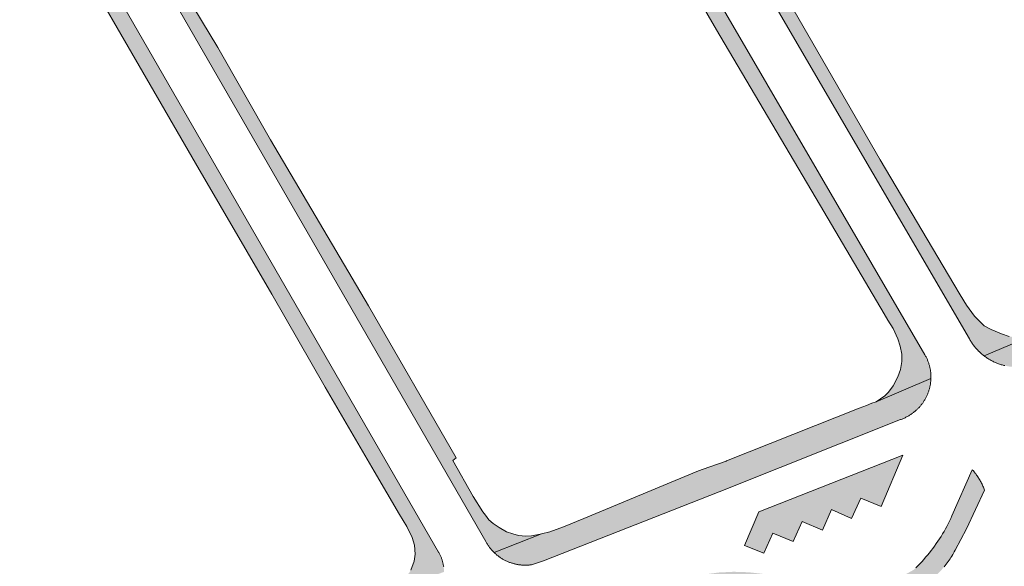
# Model space of a CAD drawing. Extents: x 97094 to 109644, y 463509 to 471969.
# Tile 240 of 256: x 103854 to 103970, y 468812 to 468876. Entities that reach past the tile are written whole.
import ezdxf

# ---------------------------------------------------------------- set-up
doc = ezdxf.new("R2010")
doc.units = 0
doc.layers.add('109 Onkruidbestrijding elementen', color=6, linetype='Continuous', lineweight=20, true_color=0xff00ff)

msp = doc.modelspace()

# ---------------------------------------------------------------- hatches: boundary and pattern name
at = {"layer": '109 Onkruidbestrijding elementen', "true_color": 0xff00ff}
for points in [[(103921.21, 468917.65), (103921.04, 468917.94), (103920.54, 468919.01), (103910.93, 468935.34), (103910.88, 468935.43), (103910.83, 468935.52), (103910.78, 468935.61), (103910.73, 468935.69), (103910.68, 468935.78), (103910.64, 468935.87), (103910.59, 468935.96), (103910.55, 468936.05), (103910.51, 468936.15), (103910.47, 468936.24), (103910.43, 468936.33), (103910.4, 468936.43), (103910.36, 468936.52), (103910.33, 468936.62), (103910.3, 468936.71), (103910.27, 468936.81), (103910.24, 468936.91), (103910.22, 468937), (103910.19, 468937.1), (103910.17, 468937.2), (103910.15, 468937.3), (103910.13, 468937.39), (103910.11, 468937.49), (103910.09, 468937.59), (103910.08, 468937.69), (103910.06, 468937.79), (103910.05, 468937.89), (103910.04, 468937.99), (103910.03, 468938.09), (103910.03, 468938.19), (103910.02, 468938.29), (103910.02, 468938.39), (103910.02, 468938.49), (103910.02, 468938.6), (103910.02, 468938.7), (103910.02, 468938.8), (103910.03, 468938.9), (103910.03, 468939), (103910.04, 468939.1), (103910.05, 468939.2), (103910.06, 468939.3), (103910.07, 468939.4), (103910.09, 468939.5), (103910.11, 468939.6), (103910.12, 468939.7), (103910.14, 468939.79), (103910.17, 468939.89), (103910.19, 468939.99), (103910.21, 468940.09), (103910.24, 468940.18), (103910.27, 468940.28), (103910.3, 468940.38), (103910.33, 468940.47), (103910.36, 468940.57), (103910.4, 468940.66), (103910.43, 468940.76), (103910.47, 468940.85), (103910.51, 468940.94), (103910.55, 468941.04), (103910.59, 468941.13), (103910.64, 468941.22), (103910.68, 468941.31), (103910.73, 468941.4), (103910.77, 468941.49), (103910.82, 468941.57), (103910.88, 468941.66), (103910.93, 468941.75), (103910.98, 468941.83), (103911.04, 468941.91), (103911.09, 468942), (103911.15, 468942.08), (103911.21, 468942.16), (103911.27, 468942.24), (103911.33, 468942.32), (103911.4, 468942.4), (103911.46, 468942.48), (103911.53, 468942.55), (103911.59, 468942.63), (103911.66, 468942.7), (103911.73, 468942.77), (103911.8, 468942.85), (103911.88, 468942.92), (103911.95, 468942.98), (103912.02, 468943.05), (103912.1, 468943.12), (103912.17, 468943.18), (103912.25, 468943.25), (103908.48, 468940.95), (103908.44, 468940.83), (103908.4, 468940.7), (103908.37, 468940.58), (103908.34, 468940.46), (103908.31, 468940.33), (103908.28, 468940.21), (103908.26, 468940.08), (103908.23, 468939.96), (103908.21, 468939.83), (103908.2, 468939.7), (103908.18, 468939.58), (103908.16, 468939.45), (103908.15, 468939.32), (103908.14, 468939.2), (103908.13, 468939.07), (103908.13, 468938.94), (103908.13, 468938.81), (103908.12, 468938.68), (103908.13, 468938.56), (103908.13, 468938.43), (103908.13, 468938.3), (103908.14, 468938.17), (103908.15, 468938.05), (103908.16, 468937.92), (103908.18, 468937.79), (103908.19, 468937.67), (103908.21, 468937.54), (103908.23, 468937.41), (103908.25, 468937.29), (103908.28, 468937.16), (103908.31, 468937.04), (103908.33, 468936.91), (103908.37, 468936.79), (103908.4, 468936.67), (103908.43, 468936.54), (103908.47, 468936.42), (103908.51, 468936.3), (103908.55, 468936.18), (103908.6, 468936.06), (103908.64, 468935.94), (103908.69, 468935.82), (103908.74, 468935.7), (103908.79, 468935.59), (103908.84, 468935.47), (103908.9, 468935.36), (103909.27, 468934.72), (103965.54, 468838.2), (103965.59, 468838.1), (103965.65, 468838.01), (103965.71, 468837.91), (103965.77, 468837.82), (103965.83, 468837.73), (103965.89, 468837.64), (103965.95, 468837.55), (103966.02, 468837.46), (103966.09, 468837.37), (103966.16, 468837.29), (103966.23, 468837.2), (103966.3, 468837.12), (103966.37, 468837.03), (103966.45, 468836.95), (103966.52, 468836.87), (103966.6, 468836.79), (103966.68, 468836.72), (103966.76, 468836.64), (103966.84, 468836.57), (103966.92, 468836.49), (103967, 468836.42), (103967.09, 468836.35), (103967.17, 468836.28), (103967.26, 468836.22), (103973.08, 468838.68), (103972.64, 468838.55), (103972.19, 468838.45), (103971.72, 468838.38), (103971.03, 468838.35), (103970.21, 468838.5), (103969.28, 468838.82), (103968.08, 468839.31), (103967.25, 468839.73), (103966.12, 468840.86), (103965.19, 468842.14), (103964.45, 468843.35), (103963.71, 468844.61), (103955.11, 468859.18), (103942.69, 468880.69), (103935.66, 468892.68), (103931.34, 468900.2), (103921.21, 468917.65)], [(103911.8, 468916.23), (103912.4, 468914.99), (103912.45, 468914.91), (103923.96, 468895.02), (103935.95, 468874.39), (103948.52, 468853.1), (103955.56, 468841.13), (103956.01, 468840.41), (103956.61, 468839.41), (103957.15, 468838.21), (103957.45, 468837.37), (103957.64, 468836.41), (103957.63, 468835.58), (103957.48, 468834.64), (103957.16, 468833.75), (103956.62, 468832.73), (103956.06, 468831.96), (103955.63, 468831.53), (103955.15, 468831.19), (103954.61, 468830.85), (103961.03, 468833.58), (103961.04, 468833.67), (103961.04, 468833.76), (103961.04, 468833.85), (103961.03, 468833.94), (103961.03, 468834.03), (103961.02, 468834.12), (103961.01, 468834.21), (103961.01, 468834.3), (103961, 468834.39), (103960.98, 468834.48), (103960.97, 468834.57), (103960.95, 468834.66), (103960.94, 468834.75), (103960.92, 468834.84), (103960.9, 468834.92), (103960.88, 468835.01), (103960.85, 468835.1), (103960.83, 468835.19), (103960.8, 468835.27), (103960.78, 468835.36), (103960.75, 468835.44), (103960.72, 468835.53), (103960.69, 468835.61), (103960.65, 468835.7), (103960.62, 468835.78), (103960.58, 468835.86), (103960.54, 468835.95), (103960.51, 468836.03), (103960.46, 468836.11), (103960.42, 468836.19), (103960.38, 468836.27), (103960.34, 468836.35), (103904.6, 468931.98), (103904.28, 468932.53), (103904.22, 468932.63), (103904.16, 468932.72), (103904.09, 468932.82), (103904.03, 468932.91), (103903.96, 468933.01), (103903.89, 468933.1), (103903.82, 468933.19), (103903.75, 468933.28), (103903.67, 468933.37), (103903.6, 468933.45), (103903.52, 468933.54), (103903.45, 468933.62), (103903.37, 468933.71), (103903.29, 468933.79), (103903.2, 468933.87), (103903.12, 468933.95), (103903.04, 468934.02), (103902.95, 468934.1), (103902.86, 468934.18), (103902.78, 468934.25), (103902.69, 468934.32), (103902.59, 468934.39), (103902.5, 468934.46), (103902.41, 468934.53), (103902.32, 468934.59), (103902.22, 468934.66), (103902.12, 468934.72), (103902.03, 468934.78), (103901.93, 468934.84), (103901.83, 468934.9), (103901.73, 468934.95), (103901.63, 468935.01), (103901.53, 468935.06), (103901.42, 468935.11), (103901.32, 468935.16), (103901.21, 468935.2), (103901.11, 468935.25), (103901, 468935.29), (103900.9, 468935.33), (103900.79, 468935.37), (103900.68, 468935.41), (103900.57, 468935.45), (103900.46, 468935.48), (103900.35, 468935.52), (103900.24, 468935.55), (103900.13, 468935.58), (103900.02, 468935.6), (103899.91, 468935.63), (103899.79, 468935.65), (103895.94, 468933.3), (103896.04, 468933.34), (103896.14, 468933.37), (103896.25, 468933.4), (103896.35, 468933.43), (103896.45, 468933.46), (103896.55, 468933.49), (103896.66, 468933.51), (103896.76, 468933.54), (103896.87, 468933.56), (103896.97, 468933.58), (103897.08, 468933.6), (103897.18, 468933.61), (103897.29, 468933.63), (103897.39, 468933.64), (103897.5, 468933.65), (103897.61, 468933.66), (103897.71, 468933.67), (103897.82, 468933.67), (103897.93, 468933.68), (103898.03, 468933.68), (103898.14, 468933.68), (103898.25, 468933.68), (103898.35, 468933.68), (103898.46, 468933.67), (103898.57, 468933.66), (103898.67, 468933.66), (103898.78, 468933.65), (103898.88, 468933.63), (103898.99, 468933.62), (103899.1, 468933.61), (103899.2, 468933.59), (103899.31, 468933.57), (103899.41, 468933.55), (103899.51, 468933.53), (103899.62, 468933.5), (103899.72, 468933.48), (103899.82, 468933.45), (103899.93, 468933.42), (103900.03, 468933.39), (103900.13, 468933.36), (103900.23, 468933.32), (103900.33, 468933.28), (103900.43, 468933.25), (103900.53, 468933.21), (103900.63, 468933.17), (103900.73, 468933.12), (103900.82, 468933.08), (103900.92, 468933.03), (103901.02, 468932.99), (103901.11, 468932.94), (103901.2, 468932.89), (103901.3, 468932.83), (103901.39, 468932.78), (103901.48, 468932.72), (103901.57, 468932.67), (103901.66, 468932.61), (103901.75, 468932.55), (103901.84, 468932.49), (103901.92, 468932.43), (103902.01, 468932.36), (103902.09, 468932.3), (103902.18, 468932.23), (103902.26, 468932.16), (103902.34, 468932.09), (103902.42, 468932.02), (103902.5, 468931.95), (103902.57, 468931.87), (103902.65, 468931.8), (103902.72, 468931.72), (103902.8, 468931.65), (103902.87, 468931.57), (103902.94, 468931.49), (103903.01, 468931.41), (103903.08, 468931.32), (103903.14, 468931.24), (103903.21, 468931.16), (103903.27, 468931.07), (103903.34, 468930.98), (103903.4, 468930.9), (103903.46, 468930.81), (103903.52, 468930.72), (103903.57, 468930.63), (103903.63, 468930.54), (103905.11, 468927.96), (103904.99, 468927.85), (103911.8, 468916.23)], [(103869.05, 468886.78), (103868.81, 468887.14), (103859.82, 468902.15), (103859.75, 468902.23), (103859.68, 468902.32), (103859.61, 468902.41), (103859.55, 468902.5), (103859.49, 468902.59), (103859.42, 468902.68), (103859.36, 468902.77), (103859.31, 468902.87), (103859.25, 468902.96), (103859.19, 468903.06), (103859.14, 468903.16), (103859.09, 468903.25), (103859.04, 468903.35), (103858.99, 468903.45), (103858.94, 468903.55), (103858.89, 468903.65), (103858.85, 468903.75), (103858.81, 468903.86), (103858.77, 468903.96), (103858.73, 468904.06), (103858.69, 468904.17), (103858.66, 468904.27), (103858.62, 468904.38), (103858.59, 468904.49), (103858.56, 468904.59), (103858.53, 468904.7), (103858.51, 468904.81), (103858.48, 468904.91), (103858.46, 468905.02), (103858.44, 468905.13), (103858.42, 468905.24), (103858.4, 468905.35), (103858.39, 468905.46), (103858.37, 468905.57), (103858.36, 468905.68), (103858.35, 468905.79), (103858.34, 468905.9), (103858.34, 468906.01), (103858.33, 468906.12), (103858.33, 468906.23), (103858.33, 468906.34), (103858.33, 468906.45), (103858.33, 468906.57), (103858.34, 468906.68), (103858.34, 468906.79), (103858.35, 468906.9), (103858.36, 468907.01), (103858.37, 468907.12), (103858.39, 468907.23), (103858.4, 468907.34), (103858.42, 468907.45), (103858.44, 468907.56), (103858.46, 468907.66), (103858.48, 468907.77), (103858.51, 468907.88), (103858.54, 468907.99), (103858.56, 468908.1), (103858.59, 468908.2), (103858.63, 468908.31), (103858.66, 468908.41), (103858.7, 468908.52), (103858.73, 468908.62), (103858.77, 468908.73), (103858.81, 468908.83), (103858.86, 468908.93), (103858.9, 468909.03), (103858.94, 468909.14), (103858.99, 468909.24), (103859.04, 468909.33), (103859.09, 468909.43), (103856.73, 468908.04), (103856.71, 468907.91), (103856.7, 468907.79), (103856.69, 468907.66), (103856.68, 468907.53), (103856.68, 468907.4), (103856.67, 468907.27), (103856.67, 468907.14), (103856.67, 468907.01), (103856.68, 468906.89), (103856.68, 468906.76), (103856.69, 468906.63), (103856.7, 468906.5), (103856.71, 468906.37), (103856.73, 468906.24), (103856.74, 468906.12), (103856.76, 468905.99), (103856.78, 468905.86), (103856.8, 468905.74), (103856.83, 468905.61), (103856.86, 468905.49), (103856.89, 468905.36), (103856.92, 468905.24), (103856.95, 468905.11), (103856.99, 468904.99), (103857.03, 468904.86), (103857.07, 468904.74), (103857.11, 468904.62), (103857.15, 468904.5), (103857.2, 468904.38), (103857.25, 468904.26), (103857.3, 468904.14), (103857.35, 468904.03), (103857.4, 468903.91), (103857.46, 468903.79), (103857.52, 468903.68), (103857.58, 468903.57), (103857.64, 468903.45), (103859.68, 468899.92), (103908.94, 468814.51), (103908.99, 468814.43), (103909.04, 468814.35), (103909.08, 468814.26), (103909.13, 468814.18), (103909.18, 468814.1), (103909.24, 468814.02), (103909.29, 468813.95), (103909.35, 468813.87), (103909.4, 468813.79), (103909.46, 468813.72), (103909.52, 468813.64), (103909.58, 468813.57), (103909.65, 468813.5), (103909.71, 468813.43), (103909.77, 468813.36), (103909.84, 468813.29), (103909.91, 468813.22), (103915.45, 468815.38), (103915.33, 468815.35), (103914.28, 468815.18), (103913.65, 468815.13), (103912.79, 468815.22), (103912.11, 468815.38), (103911.36, 468815.65), (103910.52, 468816.13), (103909.81, 468816.6), (103909.31, 468817.05), (103908.92, 468817.57), (103908.59, 468817.96), (103907.48, 468819.76), (103905.11, 468823.98), (103905.49, 468824.29), (103895.21, 468842.08), (103883.76, 468861.5), (103877.58, 468872.29), (103872.74, 468880.34), (103870.11, 468885.16), (103870.02, 468885.29), (103869.05, 468886.78)], [(103861.38, 468882.33), (103868.82, 468869.43), (103874.98, 468858.78), (103883.9, 468843.43), (103890.14, 468832.57), (103895.87, 468822.72), (103898.87, 468817.67), (103899.72, 468816.27), (103900.33, 468814.98), (103900.59, 468814.08), (103900.67, 468813.02), (103900.56, 468812.19), (103900.19, 468811.13), (103899.35, 468809.99), (103898.25, 468809.05), (103896.96, 468808.41), (103896.08, 468807.94), (103904.07, 468810.95), (103904.07, 468811.04), (103904.06, 468811.12), (103904.06, 468811.2), (103904.05, 468811.29), (103904.04, 468811.37), (103904.03, 468811.45), (103904.02, 468811.54), (103904.01, 468811.62), (103903.99, 468811.7), (103903.98, 468811.79), (103903.96, 468811.87), (103903.94, 468811.95), (103903.92, 468812.03), (103903.9, 468812.11), (103903.88, 468812.19), (103903.86, 468812.27), (103903.83, 468812.35), (103903.81, 468812.43), (103903.78, 468812.51), (103903.75, 468812.59), (103903.72, 468812.67), (103903.69, 468812.75), (103903.65, 468812.82), (103903.62, 468812.9), (103903.58, 468812.97), (103903.54, 468813.05), (103903.51, 468813.12), (103903.47, 468813.2), (103903.42, 468813.27), (103855.04, 468897.12), (103853.18, 468900.35), (103853.11, 468900.46), (103853.04, 468900.56), (103852.96, 468900.67), (103852.89, 468900.77), (103852.81, 468900.88), (103852.73, 468900.98), (103852.65, 468901.08), (103852.56, 468901.18), (103852.48, 468901.28), (103852.39, 468901.38), (103852.3, 468901.47), (103852.21, 468901.57), (103852.12, 468901.66), (103852.03, 468901.75), (103851.93, 468901.84), (103851.84, 468901.92), (103851.74, 468902.01), (103851.64, 468902.09), (103851.54, 468902.18), (103851.44, 468902.26), (103851.34, 468902.34), (103851.23, 468902.41), (103851.13, 468902.49), (103851.02, 468902.56), (103850.91, 468902.64), (103850.8, 468902.71), (103850.69, 468902.77), (103850.58, 468902.84), (103850.47, 468902.9), (103850.35, 468902.97), (103850.24, 468903.03), (103850.12, 468903.09), (103850.01, 468903.14), (103849.89, 468903.2), (103849.77, 468903.25), (103849.65, 468903.3), (103849.53, 468903.35), (103849.41, 468903.4), (103849.29, 468903.44), (103849.16, 468903.48), (103849.04, 468903.52), (103846.63, 468902.11), (103846.73, 468902.11), (103846.83, 468902.11), (103846.92, 468902.11), (103847.02, 468902.11), (103847.12, 468902.1), (103847.21, 468902.09), (103847.31, 468902.09), (103847.4, 468902.08), (103847.5, 468902.06), (103847.6, 468902.05), (103847.69, 468902.04), (103847.79, 468902.02), (103847.88, 468902), (103847.97, 468901.98), (103848.07, 468901.96), (103848.16, 468901.94), (103848.26, 468901.92), (103848.35, 468901.89), (103848.44, 468901.86), (103848.53, 468901.84), (103848.62, 468901.8), (103848.72, 468901.77), (103848.81, 468901.74), (103848.9, 468901.71), (103848.99, 468901.67), (103849.07, 468901.63), (103849.16, 468901.59), (103849.25, 468901.55), (103849.34, 468901.51), (103849.42, 468901.47), (103849.51, 468901.42), (103849.59, 468901.37), (103849.68, 468901.33), (103849.76, 468901.28), (103849.84, 468901.23), (103849.92, 468901.18), (103850, 468901.12), (103850.08, 468901.07), (103850.16, 468901.01), (103850.24, 468900.95), (103850.31, 468900.9), (103850.39, 468900.84), (103850.46, 468900.77), (103850.54, 468900.71), (103850.61, 468900.65), (103850.68, 468900.58), (103850.75, 468900.52), (103850.82, 468900.45), (103850.89, 468900.38), (103850.96, 468900.31), (103851.02, 468900.24), (103851.09, 468900.17), (103851.15, 468900.1), (103851.21, 468900.03), (103851.27, 468899.95), (103851.33, 468899.88), (103851.39, 468899.8), (103851.45, 468899.72), (103851.5, 468899.64), (103851.56, 468899.56), (103851.61, 468899.48), (103851.66, 468899.4), (103851.71, 468899.32), (103852.59, 468897.85), (103855.87, 468892.22), (103860.29, 468883.97), (103861.22, 468882.6), (103861.38, 468882.33)], [(103999.43, 468850.78), (103996.65, 468849.02), (103995.93, 468848.43), (103988.12, 468844.82), (103978.51, 468840.87), (103973.08, 468838.68), (103967.26, 468836.22), (103967.35, 468836.15), (103967.44, 468836.09), (103967.52, 468836.03), (103967.61, 468835.97), (103967.7, 468835.91), (103967.8, 468835.85), (103967.89, 468835.79), (103967.98, 468835.74), (103968.08, 468835.69), (103968.17, 468835.64), (103968.27, 468835.59), (103968.36, 468835.54), (103968.46, 468835.5), (103968.56, 468835.45), (103968.66, 468835.41), (103968.76, 468835.37), (103968.86, 468835.33), (103968.96, 468835.29), (103969.06, 468835.26), (103969.17, 468835.22), (103969.27, 468835.19), (103969.37, 468835.16), (103969.48, 468835.13), (103969.58, 468835.1), (103969.68, 468835.08), (103969.79, 468835.05), (103969.9, 468835.03), (103970, 468835.01), (103970.11, 468834.99), (103970.21, 468834.98), (103970.32, 468834.96), (103970.43, 468834.95), (103970.54, 468834.94), (103970.64, 468834.93), (103970.75, 468834.92), (103970.86, 468834.91), (103970.97, 468834.91), (103971.07, 468834.91), (103971.18, 468834.91), (103971.29, 468834.91), (103971.4, 468834.91), (103971.5, 468834.92), (103971.61, 468834.93), (103971.72, 468834.93), (103971.83, 468834.95), (103971.93, 468834.96), (103972.04, 468834.97), (103972.15, 468834.99), (103972.25, 468835.01), (103972.36, 468835.03), (103972.47, 468835.05), (103972.57, 468835.07), (103972.68, 468835.09), (103972.78, 468835.12), (103973.73, 468835.38), (103997.47, 468845.71), (104023.42, 468857.01), (104024.42, 468857.55), (104024.51, 468857.6), (104024.61, 468857.66), (104024.7, 468857.72), (104024.78, 468857.78), (104024.87, 468857.84), (104024.96, 468857.9), (104025.05, 468857.97), (104025.13, 468858.04), (104025.21, 468858.1), (104025.3, 468858.17), (104025.38, 468858.24), (104025.46, 468858.31), (104025.54, 468858.39), (104025.61, 468858.46), (104025.69, 468858.54), (104025.76, 468858.61), (104025.84, 468858.69), (104025.91, 468858.77), (104025.98, 468858.85), (104026.05, 468858.93), (104026.12, 468859.01), (104026.19, 468859.1), (104026.25, 468859.18), (104026.32, 468859.27), (104026.38, 468859.36), (104026.44, 468859.45), (104026.5, 468859.54), (104026.56, 468859.63), (104026.61, 468859.72), (104026.67, 468859.81), (104026.72, 468859.9), (104026.77, 468860), (104026.82, 468860.09), (104026.87, 468860.19), (104026.92, 468860.28), (104026.96, 468860.38), (104027.01, 468860.48), (104027.05, 468860.58), (104027.09, 468860.68), (104027.13, 468860.78), (104027.17, 468860.88), (104027.2, 468860.98), (104027.23, 468861.08), (104027.27, 468861.18), (104027.3, 468861.29), (104027.32, 468861.39), (104027.35, 468861.49), (104027.38, 468861.6), (104027.4, 468861.7), (104027.42, 468861.81), (104027.44, 468861.91), (104027.46, 468862.02), (104027.47, 468862.13), (104027.49, 468862.23), (104027.5, 468862.34), (104020.86, 468859.55), (104016.86, 468857.49), (104002.34, 468850.49), (104001.76, 468851.72), (103999.43, 468850.78)], [(103911.82, 468812.03), (103911.9, 468812), (103911.99, 468811.98), (103912.07, 468811.95), (103912.16, 468811.92), (103912.25, 468811.9), (103912.33, 468811.88), (103912.42, 468811.86), (103912.51, 468811.84), (103912.6, 468811.82), (103912.68, 468811.81), (103912.77, 468811.79), (103912.86, 468811.78), (103912.95, 468811.77), (103913.04, 468811.76), (103913.13, 468811.75), (103913.22, 468811.74), (103913.31, 468811.74), (103913.4, 468811.73), (103913.49, 468811.73), (103913.58, 468811.73), (103913.67, 468811.73), (103913.76, 468811.73), (103913.85, 468811.74), (103913.94, 468811.74), (103914.03, 468811.75), (103914.11, 468811.76), (103914.2, 468811.77), (103914.29, 468811.78), (103915.69, 468812.22), (103936.24, 468820.32), (103957.48, 468828.76), (103957.57, 468828.79), (103957.66, 468828.83), (103957.75, 468828.87), (103957.84, 468828.91), (103957.93, 468828.95), (103958.02, 468828.99), (103958.1, 468829.03), (103958.19, 468829.08), (103958.28, 468829.12), (103958.36, 468829.17), (103958.45, 468829.22), (103958.53, 468829.27), (103958.61, 468829.32), (103958.7, 468829.38), (103958.78, 468829.43), (103958.86, 468829.49), (103958.93, 468829.55), (103959.01, 468829.61), (103959.09, 468829.67), (103959.17, 468829.73), (103959.24, 468829.79), (103959.31, 468829.85), (103959.37, 468829.91), (103959.43, 468829.97), (103959.5, 468830.03), (103959.56, 468830.09), (103959.62, 468830.16), (103959.68, 468830.22), (103959.74, 468830.29), (103959.8, 468830.35), (103959.85, 468830.42), (103959.91, 468830.49), (103959.96, 468830.56), (103960.01, 468830.63), (103960.07, 468830.7), (103960.12, 468830.77), (103960.17, 468830.85), (103960.21, 468830.92), (103960.26, 468830.99), (103960.31, 468831.07), (103960.35, 468831.15), (103960.39, 468831.22), (103960.43, 468831.3), (103960.48, 468831.38), (103960.51, 468831.46), (103960.55, 468831.54), (103960.59, 468831.62), (103960.62, 468831.7), (103960.66, 468831.78), (103960.69, 468831.86), (103960.72, 468831.94), (103960.75, 468832.03), (103960.78, 468832.11), (103960.8, 468832.19), (103960.83, 468832.28), (103960.85, 468832.36), (103960.88, 468832.45), (103960.9, 468832.53), (103960.92, 468832.62), (103960.93, 468832.7), (103960.95, 468832.79), (103960.97, 468832.88), (103960.98, 468832.96), (103960.99, 468833.05), (103961, 468833.14), (103961.01, 468833.23), (103961.02, 468833.31), (103961.03, 468833.4), (103961.03, 468833.49), (103961.03, 468833.58), (103954.61, 468830.85), (103954.14, 468830.7), (103953.48, 468830.43), (103952.62, 468830.1), (103937.13, 468823.93), (103937.06, 468823.91), (103934.25, 468822.94), (103933.65, 468822.69), (103920.42, 468817.2), (103918.05, 468816.23), (103916.46, 468815.63), (103915.45, 468815.38), (103909.91, 468813.22), (103909.97, 468813.16), (103910.04, 468813.1), (103910.11, 468813.04), (103910.18, 468812.98), (103910.24, 468812.92), (103910.32, 468812.86), (103910.39, 468812.81), (103910.46, 468812.75), (103910.53, 468812.7), (103910.61, 468812.65), (103910.68, 468812.6), (103910.76, 468812.55), (103910.84, 468812.5), (103910.91, 468812.45), (103910.99, 468812.41), (103911.07, 468812.36), (103911.15, 468812.32), (103911.23, 468812.28), (103911.31, 468812.24), (103911.4, 468812.2), (103911.48, 468812.17), (103911.56, 468812.13), (103911.65, 468812.1), (103911.73, 468812.06), (103911.82, 468812.03)], [(103957.75, 468824.59), (103940.9, 468817.97), (103939.24, 468814.04), (103941.5, 468813.12), (103942.52, 468815.47), (103944.92, 468814.49), (103945.96, 468816.84), (103948.33, 468815.84), (103949.39, 468818.23), (103951.76, 468817.19), (103952.82, 468819.58), (103955.2, 468818.58), (103957.75, 468824.59)]]:
    msp.add_hatch(color=6, dxfattribs=at).paths.add_polyline_path(points)
h = msp.add_hatch(color=6, dxfattribs=at)
h.paths.add_polyline_path([(103946.3, 468806.69), (103946.32, 468806.7), (103946.33, 468806.71), (103946.34, 468806.72), (103946.35, 468806.73), (103946.36, 468806.74), (103946.37, 468806.75), (103946.38, 468806.76), (103946.4, 468806.77), (103946.41, 468806.78), (103946.42, 468806.79), (103946.43, 468806.8), (103946.45, 468806.81), (103946.46, 468806.81), (103946.47, 468806.82), (103946.48, 468806.83), (103946.5, 468806.84), (103946.51, 468806.85), (103946.52, 468806.85), (103946.54, 468806.86), (103946.55, 468806.87), (103946.56, 468806.87), (103946.58, 468806.88), (103946.59, 468806.89), (103946.61, 468806.89), (103946.62, 468806.9), (103946.63, 468806.9), (103946.65, 468806.91), (103946.66, 468806.91), (103946.68, 468806.92), (103946.69, 468806.92), (103946.71, 468806.93), (103946.72, 468806.93), (103946.73, 468806.93), (103946.75, 468806.94), (103946.76, 468806.94), (103946.78, 468806.94), (103946.79, 468806.95), (103946.81, 468806.95), (103946.82, 468806.95), (103946.84, 468806.95), (103946.85, 468806.95), (103946.87, 468806.96), (103946.88, 468806.96), (103946.9, 468806.96), (103946.91, 468806.96), (103946.93, 468806.96), (103946.95, 468806.96), (103946.96, 468806.96), (103946.98, 468806.96), (103946.99, 468806.96), (103947.01, 468806.96), (103947.02, 468806.96), (103947.04, 468806.95), (103947.05, 468806.95), (103947.07, 468806.95), (103947.08, 468806.95), (103947.1, 468806.95), (103947.11, 468806.94), (103950.21, 468806.38), (103950.38, 468806.35), (103950.54, 468806.33), (103950.71, 468806.3), (103950.88, 468806.28), (103951.04, 468806.26), (103951.21, 468806.25), (103951.38, 468806.24), (103951.55, 468806.23), (103951.72, 468806.22), (103951.88, 468806.22), (103952.05, 468806.22), (103952.22, 468806.22), (103952.39, 468806.23), (103952.56, 468806.23), (103952.73, 468806.24), (103952.89, 468806.26), (103953.06, 468806.27), (103953.23, 468806.29), (103953.4, 468806.32), (103953.56, 468806.34), (103953.73, 468806.37), (103953.89, 468806.4), (103954.06, 468806.43), (103954.22, 468806.47), (103954.39, 468806.51), (103954.55, 468806.55), (103954.71, 468806.59), (103954.88, 468806.64), (103955.04, 468806.69), (103955.2, 468806.74), (103955.36, 468806.8), (103955.51, 468806.86), (103955.67, 468806.92), (103955.83, 468806.98), (103955.98, 468807.05), (103956.14, 468807.11), (103956.29, 468807.19), (103956.44, 468807.26), (103956.59, 468807.34), (103956.74, 468807.41), (103959.15, 468808.71), (103959.32, 468808.8), (103959.49, 468808.9), (103959.65, 468809), (103959.82, 468809.1), (103959.98, 468809.21), (103960.14, 468809.32), (103960.3, 468809.43), (103960.46, 468809.54), (103960.62, 468809.66), (103960.77, 468809.77), (103960.93, 468809.9), (103961.08, 468810.02), (103961.22, 468810.15), (103961.37, 468810.27), (103961.51, 468810.41), (103961.65, 468810.54), (103961.79, 468810.68), (103961.93, 468810.81), (103962.06, 468810.95), (103962.2, 468811.1), (103962.33, 468811.24), (103962.45, 468811.39), (103962.58, 468811.54), (103962.7, 468811.69), (103962.82, 468811.84), (103962.94, 468812), (103963.05, 468812.16), (103963.16, 468812.32), (103963.27, 468812.48), (103963.38, 468812.64), (103963.48, 468812.8), (103963.58, 468812.97), (103963.68, 468813.14), (103963.77, 468813.31), (103963.87, 468813.48), (103965.18, 468815.98), (103967.31, 468820.52), (103967.27, 468820.63), (103967.22, 468820.75), (103967.17, 468820.87), (103967.12, 468820.98), (103967.07, 468821.09), (103967.02, 468821.21), (103966.96, 468821.32), (103966.91, 468821.43), (103966.85, 468821.54), (103966.79, 468821.65), (103966.73, 468821.75), (103966.66, 468821.86), (103966.59, 468821.97), (103966.53, 468822.07), (103966.46, 468822.17), (103966.38, 468822.27), (103966.31, 468822.37), (103966.23, 468822.47), (103966.16, 468822.57), (103966.08, 468822.67), (103966, 468822.76), (103965.88, 468822.89), (103963.49, 468817.49), (103963.35, 468817.18), (103963.2, 468816.88), (103963.05, 468816.57), (103962.9, 468816.27), (103962.73, 468815.97), (103962.57, 468815.68), (103962.4, 468815.39), (103962.22, 468815.1), (103962.04, 468814.81), (103961.85, 468814.53), (103961.66, 468814.25), (103961.47, 468813.97), (103961.27, 468813.7), (103961.06, 468813.43), (103960.85, 468813.17), (103960.64, 468812.9), (103960.42, 468812.65), (103960.19, 468812.39), (103959.97, 468812.14), (103959.73, 468811.89), (103959.5, 468811.65), (103959.26, 468811.41), (103959.01, 468811.18), (103955.68, 468809.34), (103955.57, 468809.28), (103955.46, 468809.23), (103955.35, 468809.17), (103955.23, 468809.12), (103955.12, 468809.06), (103955, 468809.01), (103954.89, 468808.97), (103954.77, 468808.92), (103954.66, 468808.88), (103954.54, 468808.83), (103954.42, 468808.79), (103954.3, 468808.76), (103954.18, 468808.72), (103954.06, 468808.68), (103953.94, 468808.65), (103953.82, 468808.62), (103953.7, 468808.59), (103953.57, 468808.57), (103953.45, 468808.54), (103953.33, 468808.52), (103953.2, 468808.5), (103953.08, 468808.49), (103952.95, 468808.47), (103952.83, 468808.46), (103952.71, 468808.45), (103952.58, 468808.44), (103952.46, 468808.43), (103952.33, 468808.42), (103952.21, 468808.42), (103952.08, 468808.42), (103951.95, 468808.42), (103951.83, 468808.43), (103951.7, 468808.43), (103951.58, 468808.44), (103951.45, 468808.45), (103951.33, 468808.46), (103951.21, 468808.47), (103951.08, 468808.49), (103950.96, 468808.51), (103950.83, 468808.53), (103950.71, 468808.55), (103945.72, 468809.5), (103941.48, 468810.7), (103939.72, 468810.9), (103937.95, 468810.96), (103936.18, 468810.87), (103934.42, 468810.63), (103932.38, 468810.17), (103930.39, 468809.54), (103928.96, 468808.93), (103927.61, 468808.16), (103927.32, 468807.97), (103927.04, 468807.77), (103926.76, 468807.57), (103926.48, 468807.36), (103926.21, 468807.15), (103925.94, 468806.94), (103925.68, 468806.71), (103925.42, 468806.49), (103925.17, 468806.25), (103924.91, 468806.02), (103924.67, 468805.78), (103924.43, 468805.53), (103924.19, 468805.28), (103923.95, 468805.02), (103923.72, 468804.75), (103923.49, 468804.49), (103923.27, 468804.21), (103923.05, 468803.94), (103922.84, 468803.66), (103922.64, 468803.37), (103922.44, 468803.09), (103922.24, 468802.79), (103922.05, 468802.5), (103921.87, 468802.2), (103921.13, 468800.81), (103920.56, 468799.34), (103920.15, 468797.82), (103919.91, 468796.27), (103919.93, 468795.48), (103919.93, 468795.46), (103919.93, 468795.44), (103919.93, 468795.43), (103919.93, 468795.41), (103919.93, 468795.4), (103919.93, 468795.38), (103919.93, 468795.36), (103919.93, 468795.35), (103919.93, 468795.33), (103919.93, 468795.32), (103919.92, 468795.3), (103919.92, 468795.29), (103919.92, 468795.27), (103919.91, 468795.25), (103919.91, 468795.24), (103919.91, 468795.22), (103919.9, 468795.21), (103919.9, 468795.19), (103919.89, 468795.18), (103919.89, 468795.16), (103919.88, 468795.14), (103919.88, 468795.13), (103919.87, 468795.11), (103919.87, 468795.1), (103919.86, 468795.08), (103919.86, 468795.07), (103919.85, 468795.06), (103919.84, 468795.04), (103919.84, 468795.03), (103919.83, 468795.01), (103919.82, 468795), (103919.81, 468794.98), (103919.81, 468794.97), (103919.8, 468794.96), (103919.79, 468794.94), (103919.78, 468794.93), (103919.77, 468794.91), (103919.76, 468794.9), (103919.75, 468794.89), (103919.74, 468794.88), (103919.74, 468794.86), (103919.73, 468794.85), (103919.72, 468794.84), (103919.7, 468794.82), (103919.69, 468794.81), (103919.68, 468794.8), (103919.67, 468794.79), (103919.66, 468794.78), (103919.65, 468794.77), (103919.64, 468794.75), (103919.63, 468794.74), (103919.62, 468794.73), (103919.6, 468794.72), (103919.59, 468794.71), (103919.58, 468794.7), (103919.57, 468794.69), (103919.55, 468794.68), (103919.54, 468794.67), (103919.53, 468794.66), (103919.51, 468794.65), (103919.5, 468794.64), (103919.49, 468794.64), (103919.47, 468794.63), (103919.46, 468794.62), (103919.45, 468794.61), (103919.43, 468794.6), (103919.42, 468794.59), (103919.4, 468794.59), (103919.39, 468794.58), (103919.38, 468794.57), (103919.36, 468794.57), (103919.35, 468794.56), (103919.33, 468794.55), (103919.32, 468794.55), (103919.3, 468794.54), (103919.29, 468794.54), (103919.27, 468794.53), (103919.26, 468794.53), (103919.24, 468794.52), (103919.22, 468794.52), (103919.21, 468794.51), (103919.19, 468794.51), (103919.18, 468794.51), (103919.16, 468794.5), (103919.15, 468794.5), (103919.13, 468794.5), (103919.11, 468794.49), (103919.1, 468794.49), (103919.08, 468794.49), (103917.3, 468794.28), (103915.98, 468793.75), (103916.57, 468791.98), (103918.06, 468792.29), (103918.83, 468792.24), (103919.21, 468792.11), (103920.15, 468791.58), (103922.28, 468789.73), (103923.4, 468789.03), (103924.19, 468788.69), (103925.02, 468788.44), (103926.06, 468788.23), (103927.12, 468788.11), (103928.79, 468788.06), (103930.45, 468788.16), (103931.83, 468788.37), (103933.19, 468788.72), (103934.45, 468789.2), (103935.66, 468789.79), (103937.3, 468790.79), (103938.88, 468791.91), (103939.8, 468792.67), (103940.67, 468793.5), (103941.74, 468794.66), (103942.74, 468795.86), (103944.28, 468798.06), (103944.96, 468799.42), (103945.22, 468800.22), (103945.41, 468801.04), (103945.57, 468802.19), (103945.65, 468803.35), (103945.45, 468805.6), (103945.66, 468806.04), (103946.3, 468806.69)])
h.paths.add_polyline_path([(103922.56, 468797.78), (103923.45, 468800.1), (103924.54, 468802.35), (103926.08, 468804.37), (103928.08, 468805.82), (103930.3, 468806.97), (103932.67, 468807.88), (103935.12, 468808.39), (103937.61, 468808.8), (103940.08, 468808.64), (103942.18, 468807.97), (103943.02, 468806.36), (103943.33, 468803.9), (103943.3, 468801.37), (103942.32, 468799.07), (103939.21, 468795.13), (103937.33, 468793.48), (103935.18, 468792.09), (103932.96, 468790.97), (103930.49, 468790.36), (103928.04, 468790.26), (103925.45, 468790.66), (103923.1, 468791.77), (103922.42, 468792.63), (103922.23, 468795.27), (103922.56, 468797.78)])

# ---------------------------------------------------------------- linework, layer by layer
at = {"layer": '109 Onkruidbestrijding elementen', "color": 3, "true_color": 0x00ff00}
for points in [[(103909.27, 468934.72), (103965.54, 468838.2), (103965.59, 468838.1), (103965.65, 468838.01), (103965.71, 468837.91), (103965.77, 468837.82), (103965.83, 468837.73), (103965.89, 468837.64), (103965.95, 468837.55), (103966.02, 468837.46), (103966.09, 468837.37), (103966.16, 468837.29), (103966.23, 468837.2), (103966.3, 468837.12), (103966.37, 468837.03), (103966.45, 468836.95), (103966.52, 468836.87), (103966.6, 468836.79), (103966.68, 468836.72), (103966.76, 468836.64), (103966.84, 468836.57), (103966.92, 468836.49), (103967, 468836.42), (103967.09, 468836.35), (103967.17, 468836.28), (103967.26, 468836.22), (103973.08, 468838.68)], [(103923.96, 468895.02), (103935.95, 468874.39), (103948.52, 468853.1), (103955.56, 468841.13), (103956.01, 468840.41), (103956.61, 468839.41), (103957.15, 468838.21), (103957.45, 468837.37), (103957.64, 468836.41), (103957.63, 468835.58), (103957.48, 468834.64), (103957.16, 468833.75), (103956.62, 468832.73), (103956.06, 468831.96), (103955.63, 468831.53), (103955.15, 468831.19), (103954.61, 468830.85), (103961.03, 468833.58), (103961.04, 468833.67), (103961.04, 468833.76), (103961.04, 468833.85), (103961.03, 468833.94), (103961.03, 468834.03), (103961.02, 468834.12), (103961.01, 468834.21), (103961.01, 468834.3), (103961, 468834.39), (103960.98, 468834.48), (103960.97, 468834.57), (103960.95, 468834.66), (103960.94, 468834.75), (103960.92, 468834.84), (103960.9, 468834.92), (103960.88, 468835.01), (103960.85, 468835.1), (103960.83, 468835.19), (103960.8, 468835.27), (103960.78, 468835.36), (103960.75, 468835.44), (103960.72, 468835.53), (103960.69, 468835.61), (103960.65, 468835.7), (103960.62, 468835.78), (103960.58, 468835.86), (103960.54, 468835.95), (103960.51, 468836.03), (103960.46, 468836.11), (103960.42, 468836.19), (103960.38, 468836.27), (103960.34, 468836.35), (103904.6, 468931.98)], [(103859.68, 468899.92), (103908.94, 468814.51), (103908.99, 468814.43), (103909.04, 468814.35), (103909.08, 468814.26), (103909.13, 468814.18), (103909.18, 468814.1), (103909.24, 468814.02), (103909.29, 468813.95), (103909.35, 468813.87), (103909.4, 468813.79), (103909.46, 468813.72), (103909.52, 468813.64), (103909.58, 468813.57), (103909.65, 468813.5), (103909.71, 468813.43), (103909.77, 468813.36), (103909.84, 468813.29), (103909.91, 468813.22), (103915.45, 468815.38), (103915.33, 468815.35), (103914.28, 468815.18), (103913.65, 468815.13), (103912.79, 468815.22), (103912.11, 468815.38), (103911.36, 468815.65), (103910.52, 468816.13), (103909.81, 468816.6), (103909.31, 468817.05), (103908.92, 468817.57), (103908.59, 468817.96), (103907.48, 468819.76), (103905.11, 468823.98), (103905.49, 468824.29), (103895.21, 468842.08), (103883.76, 468861.5), (103877.58, 468872.29), (103872.74, 468880.34)], [(103852.59, 468897.85), (103855.87, 468892.22), (103860.29, 468883.97), (103861.22, 468882.6), (103861.38, 468882.33), (103861.38, 468882.33), (103868.82, 468869.43), (103874.98, 468858.78), (103883.9, 468843.43), (103890.14, 468832.57), (103895.87, 468822.72), (103898.87, 468817.67), (103899.72, 468816.27), (103900.33, 468814.98), (103900.59, 468814.08), (103900.67, 468813.02), (103900.56, 468812.19), (103900.19, 468811.13)], [(103904.02, 468811.54), (103904.01, 468811.62), (103903.99, 468811.7), (103903.98, 468811.79), (103903.96, 468811.87), (103903.94, 468811.95), (103903.92, 468812.03), (103903.9, 468812.11), (103903.88, 468812.19), (103903.86, 468812.27), (103903.83, 468812.35), (103903.81, 468812.43), (103903.78, 468812.51), (103903.75, 468812.59), (103903.72, 468812.67), (103903.69, 468812.75), (103903.65, 468812.82), (103903.62, 468812.9), (103903.58, 468812.97), (103903.54, 468813.05), (103903.51, 468813.12), (103903.47, 468813.2), (103903.42, 468813.27), (103855.04, 468897.12)], [(103970.21, 468838.5), (103969.28, 468838.82), (103968.08, 468839.31), (103967.25, 468839.73), (103966.12, 468840.86), (103965.19, 468842.14), (103964.45, 468843.35), (103963.71, 468844.61), (103955.11, 468859.18), (103942.69, 468880.69)], [(103973.08, 468838.68), (103967.26, 468836.22), (103967.35, 468836.15), (103967.44, 468836.09), (103967.52, 468836.03), (103967.61, 468835.97), (103967.7, 468835.91), (103967.8, 468835.85), (103967.89, 468835.79), (103967.98, 468835.74), (103968.08, 468835.69), (103968.17, 468835.64), (103968.27, 468835.59), (103968.36, 468835.54), (103968.46, 468835.5), (103968.56, 468835.45), (103968.66, 468835.41), (103968.76, 468835.37), (103968.86, 468835.33), (103968.96, 468835.29), (103969.06, 468835.26), (103969.17, 468835.22), (103969.27, 468835.19), (103969.37, 468835.16), (103969.48, 468835.13), (103969.58, 468835.1), (103969.68, 468835.08)], [(103962.58, 468811.54), (103962.7, 468811.69), (103962.82, 468811.84), (103962.94, 468812), (103963.05, 468812.16), (103963.16, 468812.32), (103963.27, 468812.48), (103963.38, 468812.64), (103963.48, 468812.8), (103963.58, 468812.97), (103963.68, 468813.14), (103963.77, 468813.31), (103963.87, 468813.48), (103965.18, 468815.98), (103967.31, 468820.52), (103967.27, 468820.63), (103967.22, 468820.75), (103967.17, 468820.87), (103967.12, 468820.98), (103967.07, 468821.09), (103967.02, 468821.21), (103966.96, 468821.32), (103966.91, 468821.43), (103966.85, 468821.54), (103966.79, 468821.65), (103966.73, 468821.75), (103966.66, 468821.86), (103966.59, 468821.97), (103966.53, 468822.07), (103966.46, 468822.17), (103966.38, 468822.27), (103966.31, 468822.37), (103966.23, 468822.47), (103966.16, 468822.57), (103966.08, 468822.67), (103966, 468822.76), (103965.88, 468822.89), (103963.49, 468817.49), (103963.35, 468817.18), (103963.2, 468816.88), (103963.05, 468816.57), (103962.9, 468816.27), (103962.73, 468815.97), (103962.57, 468815.68), (103962.4, 468815.39), (103962.22, 468815.1), (103962.04, 468814.81), (103961.85, 468814.53), (103961.66, 468814.25), (103961.47, 468813.97), (103961.27, 468813.7), (103961.06, 468813.43), (103960.85, 468813.17), (103960.64, 468812.9), (103960.42, 468812.65), (103960.19, 468812.39), (103959.97, 468812.14), (103959.73, 468811.89), (103959.5, 468811.65), (103959.26, 468811.41)]]:
    msp.add_lwpolyline(points, dxfattribs=at)
for points in [[(103911.82, 468812.03), (103911.9, 468812), (103911.99, 468811.98), (103912.07, 468811.95), (103912.16, 468811.92), (103912.25, 468811.9), (103912.33, 468811.88), (103912.42, 468811.86), (103912.51, 468811.84), (103912.6, 468811.82), (103912.68, 468811.81), (103912.77, 468811.79), (103912.86, 468811.78), (103912.95, 468811.77), (103913.04, 468811.76), (103913.13, 468811.75), (103913.22, 468811.74), (103913.31, 468811.74), (103913.4, 468811.73), (103913.49, 468811.73), (103913.58, 468811.73), (103913.67, 468811.73), (103913.76, 468811.73), (103913.85, 468811.74), (103913.94, 468811.74), (103914.03, 468811.75), (103914.11, 468811.76), (103914.2, 468811.77), (103914.29, 468811.78), (103915.69, 468812.22), (103936.24, 468820.32), (103957.48, 468828.76), (103957.57, 468828.79), (103957.66, 468828.83), (103957.75, 468828.87), (103957.84, 468828.91), (103957.93, 468828.95), (103958.02, 468828.99), (103958.1, 468829.03), (103958.19, 468829.08), (103958.28, 468829.12), (103958.36, 468829.17), (103958.45, 468829.22), (103958.53, 468829.27), (103958.61, 468829.32), (103958.7, 468829.38), (103958.78, 468829.43), (103958.86, 468829.49), (103958.93, 468829.55), (103959.01, 468829.61), (103959.09, 468829.67), (103959.17, 468829.73), (103959.24, 468829.79), (103959.31, 468829.85), (103959.37, 468829.91), (103959.43, 468829.97), (103959.5, 468830.03), (103959.56, 468830.09), (103959.62, 468830.16), (103959.68, 468830.22), (103959.74, 468830.29), (103959.8, 468830.35), (103959.85, 468830.42), (103959.91, 468830.49), (103959.96, 468830.56), (103960.01, 468830.63), (103960.07, 468830.7), (103960.12, 468830.77), (103960.17, 468830.85), (103960.21, 468830.92), (103960.26, 468830.99), (103960.31, 468831.07), (103960.35, 468831.15), (103960.39, 468831.22), (103960.43, 468831.3), (103960.48, 468831.38), (103960.51, 468831.46), (103960.55, 468831.54), (103960.59, 468831.62), (103960.62, 468831.7), (103960.66, 468831.78), (103960.69, 468831.86), (103960.72, 468831.94), (103960.75, 468832.03), (103960.78, 468832.11), (103960.8, 468832.19), (103960.83, 468832.28), (103960.85, 468832.36), (103960.88, 468832.45), (103960.9, 468832.53), (103960.92, 468832.62), (103960.93, 468832.7), (103960.95, 468832.79), (103960.97, 468832.88), (103960.98, 468832.96), (103960.99, 468833.05), (103961, 468833.14), (103961.01, 468833.23), (103961.02, 468833.31), (103961.03, 468833.4), (103961.03, 468833.49), (103961.03, 468833.58), (103954.61, 468830.85), (103954.14, 468830.7), (103953.48, 468830.43), (103952.62, 468830.1), (103937.13, 468823.93), (103937.06, 468823.91), (103934.25, 468822.94), (103933.65, 468822.69), (103920.42, 468817.2), (103918.05, 468816.23), (103916.46, 468815.63), (103915.45, 468815.38), (103909.91, 468813.22), (103909.97, 468813.16), (103910.04, 468813.1), (103910.11, 468813.04), (103910.18, 468812.98), (103910.24, 468812.92), (103910.32, 468812.86), (103910.39, 468812.81), (103910.46, 468812.75), (103910.53, 468812.7), (103910.61, 468812.65), (103910.68, 468812.6), (103910.76, 468812.55), (103910.84, 468812.5), (103910.91, 468812.45), (103910.99, 468812.41), (103911.07, 468812.36), (103911.15, 468812.32), (103911.23, 468812.28), (103911.31, 468812.24), (103911.4, 468812.2), (103911.48, 468812.17), (103911.56, 468812.13), (103911.65, 468812.1), (103911.73, 468812.06), (103911.82, 468812.03)], [(103957.75, 468824.59), (103940.9, 468817.97), (103939.24, 468814.04), (103941.5, 468813.12), (103942.52, 468815.47), (103944.92, 468814.49), (103945.96, 468816.84), (103948.33, 468815.84), (103949.39, 468818.23), (103951.76, 468817.19), (103952.82, 468819.58), (103955.2, 468818.58), (103957.75, 468824.59)]]:
    msp.add_lwpolyline(points, close=True, dxfattribs=at)

doc.saveas('drawing.dxf')
